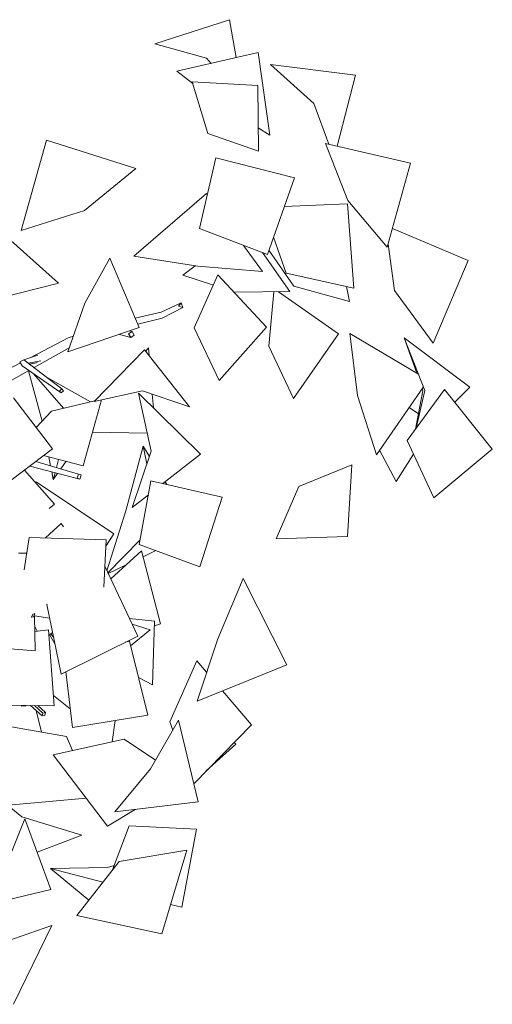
# Model space of a CAD drawing. Header units: millimetres. Extents: x -2624 to 101766, y -16 to 109490.
# Tile 24 of 151: x 100202 to 101691, y 50993 to 54091. Entities that reach past the tile are written whole.
import ezdxf

# ---------------------------------------------------------------- set-up
doc = ezdxf.new("R2010")
doc.units = ezdxf.units.MM
doc.header["$MEASUREMENT"] = 0
doc.layers.add('Nouveau_VRD _ Végétation.VRD', color=7, linetype='Continuous')

# ---------------------------------------------------------------- blocks, each defined once
blk = doc.blocks.new('Élément de coupe_1477')
at = {"layer": 'Nouveau_VRD _ Végétation.VRD', "color": 7, "linetype": 'Continuous', "lineweight": 15}
for p, q in [((100627.6, 54015.5), (100862.8, 54091.2)), ((100862.8, 54091.2), (100884.3, 53971.9)), ((100627.6, 54015.5), (100790.2, 53970.2)), ((100697.1, 53928.7), (100953.1, 53987.8)), ((100953.1, 53987.8), (100990.5, 53727.8)), ((100805.8, 53953.8), (100790.2, 53970.2)), ((100992.3, 53949.8), (101260.3, 53916.4)), ((100992.3, 53949.8), (101129.1, 53827.6)), ((100697.1, 53928.7), (100747.2, 53890.7)), ((100952.5, 53884.6), (100745.7, 53895.7)), ((100745.7, 53895.7), (100794.4, 53733.2)), ((101260.3, 53916.4), (101201.8, 53693.2)), ((100952.5, 53884.6), (100954.7, 53677.6)), ((101175.8, 53699.2), (101129.1, 53827.6)), ((100954.7, 53677.6), (100794.4, 53733.2)), ((100990.5, 53727.8), (100953.9, 53750.4)), ((100206.4, 53428.1), (100286.5, 53711.7)), ((100286.5, 53711.7), (100567.5, 53622.8)), ((101165.8, 53701.5), (101433.6, 53639.6)), ((101165.8, 53701.5), (101236.1, 53522.3)), ((100820.2, 53656.8), (100768.8, 53434)), ((101067.8, 53593.4), (100820.2, 53656.8)), ((101433.6, 53639.6), (101359.9, 53374.8)), ((100567.5, 53622.8), (100405.9, 53490.4)), ((101067.8, 53593.4), (100982.4, 53352.5)), ((100561.4, 53347.2), (100790.5, 53544.1)), ((100790.5, 53544.1), (100793.3, 53540.2)), ((101359.9, 53374.8), (101236.1, 53522.3)), ((100206.4, 53428.1), (100405.9, 53490.4)), ((101234.5, 53511.3), (101035.8, 53502.9)), ((101234.5, 53511.3), (101255, 53246.6)), ((100102.7, 53459.2), (100324.3, 53261.7)), ((100982.4, 53352.5), (100768.8, 53434)), ((101376.3, 53433.9), (101615.1, 53333.2)), ((101001.7, 53406.8), (101041.2, 53293.4)), ((100907.6, 53381), (100966.7, 53298.7)), ((100987.1, 53365.6), (101065.9, 53252.3)), ((101362.8, 53385.2), (101382.9, 53239.2)), ((100486.3, 53340.5), (100407.6, 53198.8)), ((100486.3, 53340.5), (100578.6, 53122.1)), ((100561.4, 53347.2), (100763.2, 53315.5)), ((100967.3, 53358.3), (101053, 53235.5)), ((101615.1, 53333.2), (101504.4, 53073.3)), ((100716.3, 53287.7), (100754.4, 53316.9)), ((100966.7, 53298.7), (100763.2, 53315.5)), ((100716.3, 53287.7), (100812.3, 53256.2)), ((100826.8, 53288.5), (100751.7, 53121.3)), ((100979.6, 53123.6), (100826.8, 53288.5)), ((101255, 53246.6), (101041.2, 53293.4)), ((100324.3, 53261.7), (100122.1, 53210.5)), ((101241.2, 53204.2), (101065.9, 53252.3)), ((101231.5, 53251.7), (101241.2, 53204.2)), ((101504.4, 53073.3), (101382.9, 53239.2)), ((100876.2, 53235.2), (100880.3, 53233.8)), ((101053, 53235.5), (100880.3, 53233.8)), ((101002.3, 53235), (100987.2, 53063.7)), ((101017.3, 53235.2), (101206.2, 53102.3)), ((100354, 53045.8), (100407.6, 53198.8)), ((100647.3, 53170.9), (100711.1, 53200.3)), ((100650.7, 53151.9), (100716.1, 53185.5)), ((100711.1, 53200.3), (100702.7, 53189.8)), ((100702.7, 53189.8), (100716.1, 53185.5)), ((100716.1, 53185.5), (100711.1, 53200.3)), ((100565.8, 53152.3), (100647.3, 53170.9)), ((100574.1, 53132.7), (100650.7, 53151.9)), ((100578.6, 53122.1), (100354, 53045.8)), ((100830.3, 52955.6), (100751.7, 53121.3)), ((100979.6, 53123.6), (100830.3, 52955.6)), ((100237.4, 53028.3), (100354.6, 53089.6)), ((100354.6, 53089.6), (100371.2, 53094.9)), ((100516.1, 53100.8), (100552.2, 53090.9)), ((100556.3, 53109.6), (100545.3, 53102.1)), ((100545.3, 53102.1), (100552.2, 53090.9)), ((100548.4, 53111.8), (100556.3, 53109.6)), ((100552.2, 53090.9), (100563.1, 53098.4)), ((100563.1, 53098.4), (100556.3, 53109.6)), ((101206.2, 53102.3), (101064.3, 52898.7)), ((101242.5, 53104), (101458.2, 52975.9)), ((101242.5, 53104), (101266.3, 52908.9)), ((101413.5, 53089.8), (101620, 52934.7)), ((101452.9, 52979.1), (101413.5, 53089.8)), ((101413.5, 53089.8), (101478.6, 52924.1)), ((100247.9, 52996.1), (100358.4, 53058.3)), ((100436.6, 52889.2), (100595.7, 53052.7)), ((100595.7, 53052.7), (100736.7, 52873.3)), ((100608.4, 53058.3), (100599, 53048.5)), ((100608.4, 53058.3), (100610.3, 53034.1)), ((101064.3, 52898.7), (100987.2, 53063.7)), ((100215, 53021.1), (100202.8, 53014.4)), ((100259.7, 53035.4), (100215, 53021.1)), ((100215, 53021.1), (100335, 52929.6)), ((100137.8, 52976.2), (100204.5, 53011.1)), ((100202.8, 53014.4), (100209.5, 53001.8)), ((100209.5, 53001.8), (100332.9, 52916.4)), ((100268.7, 53017.4), (100229.6, 53010)), ((100253.6, 53011.7), (100233.3, 53007.2)), ((100253.6, 53011.7), (100256.9, 53012.8)), ((100153.2, 52942.7), (100231.3, 52986.7)), ((100272.4, 52827.6), (100230.2, 52986.1)), ((100247.1, 52975.8), (100339.7, 52868.4)), ((100288.5, 52965), (100425.5, 52888.6)), ((100335, 52929.6), (100327.9, 52922.6)), ((100340, 52923.3), (100335, 52929.6)), ((101474.1, 52935.5), (101325.8, 52721.5)), ((101540.5, 52927.6), (101422.8, 52766.8)), ((101472.6, 52923.6), (101470.3, 52930)), ((101691.2, 52740), (101540.5, 52927.6)), ((101620, 52934.7), (101573.1, 52887)), ((100305.2, 52740.8), (100182.2, 52900.7)), ((100327.9, 52922.6), (100332.9, 52916.4)), ((100332.9, 52916.4), (100340, 52923.3)), ((100436.6, 52889.2), (100588.8, 52923)), ((100576.8, 52916), (100772, 52724.1)), ((100576.8, 52916), (100616.5, 52733.1)), ((100736.7, 52873.3), (100588.8, 52923)), ((100619.9, 52912.5), (100623.3, 52870.3)), ((101325.8, 52721.5), (101266.3, 52908.9)), ((101472.6, 52923.6), (101449, 52802.6)), ((101451.6, 52806.1), (101478.6, 52924.1)), ((100439.2, 52891.9), (100302.6, 52859.7)), ((100459.8, 52894.4), (100401.9, 52687.6)), ((101428.9, 52870.3), (101458.5, 52851.3)), ((100253.7, 52807.8), (100302.6, 52859.7)), ((100604.1, 52790.2), (100431.3, 52792.7)), ((100305.2, 52740.8), (100144.8, 52618.5)), ((100536.1, 52545.5), (100590.9, 52749.4)), ((100590.9, 52749.4), (100610.9, 52717)), ((100590.9, 52749.4), (100603, 52693.9)), ((101506.4, 52586), (101422.8, 52766.8)), ((101691.2, 52740), (101506.4, 52586)), ((100401.9, 52687.6), (100277.3, 52719.5)), ((100294.1, 52715.3), (100299.4, 52687)), ((100556, 52556.1), (100616.5, 52733.1)), ((100772, 52724.1), (100653, 52631.6)), ((101388.5, 52638.3), (101336.1, 52736.4)), ((101442.5, 52724.2), (101388.5, 52638.3)), ((100234, 52686.5), (100391.8, 52645)), ((100252.5, 52700.6), (100387.5, 52661.3)), ((100317.8, 52681.6), (100324.8, 52707.4)), ((100348.2, 52701.4), (100331.4, 52677.6)), ((101248.1, 52690), (101081.9, 52621.9)), ((101248.1, 52690), (101235.3, 52464.6)), ((100311.7, 52566.1), (100217.6, 52674)), ((100303, 52668.3), (100307.6, 52643.9)), ((100307.6, 52643.9), (100313.5, 52665.6)), ((100321.4, 52663.5), (100307.6, 52643.9)), ((100387.5, 52661.3), (100383.4, 52648)), ((100383.4, 52648), (100391.8, 52645)), ((100395.9, 52658.3), (100387.5, 52661.3)), ((100391.8, 52645), (100395.9, 52658.3)), ((100253.6, 52637.3), (100252.5, 52634.1)), ((100498.3, 52472.7), (100253.6, 52637.3)), ((100615.5, 52640.2), (100578.6, 52440)), ((100839.9, 52588.3), (100615.5, 52640.2)), ((100660.2, 52637.2), (100665.5, 52628.7)), ((101009.7, 52457.4), (101081.9, 52621.9)), ((100607.4, 52596.1), (100556, 52556.1)), ((100839.9, 52588.3), (100769.4, 52369.1)), ((100311.7, 52566.1), (100295.4, 52552.5)), ((100536.1, 52545.5), (100477, 52356.5)), ((100332.4, 52505.7), (100283.8, 52460.1)), ((100340.1, 52495.6), (100332.4, 52505.7)), ((100216.2, 52359.8), (100231.8, 52461.8)), ((100474, 52453.9), (100231.8, 52461.8)), ((100498.3, 52472.7), (100473.1, 52434.3)), ((101235.3, 52464.6), (101009.7, 52457.4)), ((100467.2, 52305.3), (100474, 52453.9)), ((100479.8, 52350.7), (100581, 52452.8)), ((100769.4, 52369.1), (100578.6, 52440)), ((100224.3, 52412.6), (100198.4, 52412.1)), ((100586.1, 52419.6), (100489.2, 52331)), ((100586.1, 52419.6), (100646.1, 52189.8)), ((100630.9, 52420.6), (100590.9, 52401.2)), ((100574.3, 52151.5), (100470.2, 52370.9)), ((100537.7, 52375.4), (100481.1, 52347.9)), ((100906.2, 52332.5), (100826, 52142.5)), ((100906.2, 52332.5), (101043.9, 52060.4)), ((100288.2, 52251.4), (100287.8, 52251)), ((100332.2, 52031.7), (100287.8, 52251)), ((100243.2, 52219.9), (100238.8, 52210.5)), ((100249.8, 52220.9), (100243.2, 52219.9)), ((100245.4, 52211.6), (100249.8, 52220.9)), ((100247.7, 52222.5), (100249.8, 52220.9)), ((100250.8, 52105.3), (100248.9, 52215)), ((100296.5, 52208.1), (100248.9, 52214.7)), ((100238.5, 52210.8), (100238.8, 52210.5)), ((100238.8, 52210.5), (100245.4, 52211.6)), ((100547.9, 52207), (100627.1, 52198.6)), ((100613.3, 52171.4), (100556.3, 52189.3)), ((100627.1, 52198.6), (100620, 51997.8)), ((100646.1, 52189.8), (100626.6, 52183.8)), ((100257, 52166.7), (100249.5, 52181)), ((100293.1, 52171.1), (100249.7, 52165.8)), ((100311.1, 51932.3), (100293.1, 52171.1)), ((100305.8, 52162.2), (100294.4, 52154.5)), ((100313, 52126.6), (100296.4, 52155.9)), ((100308.6, 52148.1), (100300.6, 52158.7)), ((100574.3, 52151.5), (100332.2, 52031.7)), ((100613.3, 52171.4), (100551.4, 52120.8)), ((100250.8, 52105.3), (99943.9, 52129.2)), ((100547.7, 52135.7), (100534.5, 52131.8)), ((100605.7, 51902.2), (100547.7, 52135.7)), ((100760.9, 51946.7), (100826, 52142.5)), ((100760.2, 52073.7), (100674.7, 51881.1)), ((100760.2, 52073.7), (100791.1, 52037.5)), ((101043.9, 52060.4), (100760.9, 51946.7)), ((100368.1, 51864), (100347.8, 52039.4)), ((100620, 51997.8), (100576.1, 52021.5)), ((100841.2, 51978.9), (100932.3, 51872.3)), ((100361.4, 51922.3), (100308.7, 51964.1)), ((100311.1, 51932.3), (100098.5, 51934)), ((100209.8, 51933.1), (100207.6, 51930.4)), ((100207.6, 51930.4), (100214, 51933.1)), ((100236.2, 51932.4), (100207.6, 51930.4)), ((100235.6, 51932.9), (100273, 51900.6)), ((100248.9, 51932.8), (100275.1, 51909.1)), ((100253.9, 51917.1), (100271, 51848.9)), ((100258.7, 51932.7), (100283.1, 51910.4)), ((100275.1, 51909.1), (100273, 51900.6)), ((100283.1, 51910.4), (100275.1, 51909.1)), ((100281, 51901.9), (100283.1, 51910.4)), ((100273, 51900.6), (100281, 51901.9)), ((100605.7, 51902.2), (100368.1, 51864)), ((100503, 51885.7), (100493.8, 51819)), ((100702.3, 51886.5), (100614.4, 51733.9)), ((100684.2, 51855.1), (100674.7, 51881.1)), ((100702.3, 51886.5), (100763.9, 51630.2)), ((100158.3, 51868.6), (100349.6, 51835.2)), ((100932.3, 51872.3), (100750.3, 51686.6)), ((100307.7, 51778), (100530.8, 51827.2)), ((100368.2, 51791.4), (100349.6, 51835.2)), ((100629.9, 51760.7), (100530.8, 51827.2)), ((100883.4, 51811.2), (100789.7, 51726.9)), ((100877.4, 51816.3), (100883.4, 51811.2)), ((100479, 51553.3), (100307.7, 51778)), ((100502.2, 51598.3), (100614.4, 51733.9)), ((100061.8, 51701.6), (100209.1, 51582.2)), ((100178.7, 51620.2), (100411.6, 51641.7)), ((100763.9, 51630.2), (100502.2, 51598.3)), ((100565.9, 51606.1), (100479, 51553.3)), ((100218.6, 51575.8), (100159.4, 51429.2)), ((100398.3, 51525.2), (100209.1, 51582.2)), ((100218.6, 51575.8), (100300.6, 51353.7)), ((100494.2, 51415.6), (100547, 51553.7)), ((100758.9, 51543.2), (100547, 51553.7)), ((100713.4, 51298.7), (100758.9, 51543.2)), ((100398.3, 51525.2), (100257.1, 51471.5)), ((100728.5, 51477.6), (100515.2, 51442.4)), ((100728.5, 51477.6), (100650.2, 51214.7)), ((100382, 51272.1), (100515.2, 51442.4)), ((100479, 51423.3), (100298.6, 51420.1)), ((100419.7, 51320.3), (100298.6, 51420.1)), ((100298.6, 51420.1), (100464.3, 51377.3)), ((100479, 51423.3), (100499.6, 51429.7)), ((100300.6, 51353.7), (100070.3, 51298.5)), ((100713.4, 51298.7), (100677.7, 51307.1)), ((100650.2, 51214.7), (100382, 51272.1)), ((100303.6, 51240.4), (100129.5, 51180)), ((100303.6, 51240.4), (100182.8, 50992.5))]:
    blk.add_line(p, q, dxfattribs=at)

msp = doc.modelspace()

# ---------------------------------------------------------------- block references
at = {"layer": 'Nouveau_VRD _ Végétation.VRD', "lineweight": 0}
msp.add_blockref('Élément de coupe_1477', (0, 0), dxfattribs=at)

doc.saveas('drawing.dxf')
